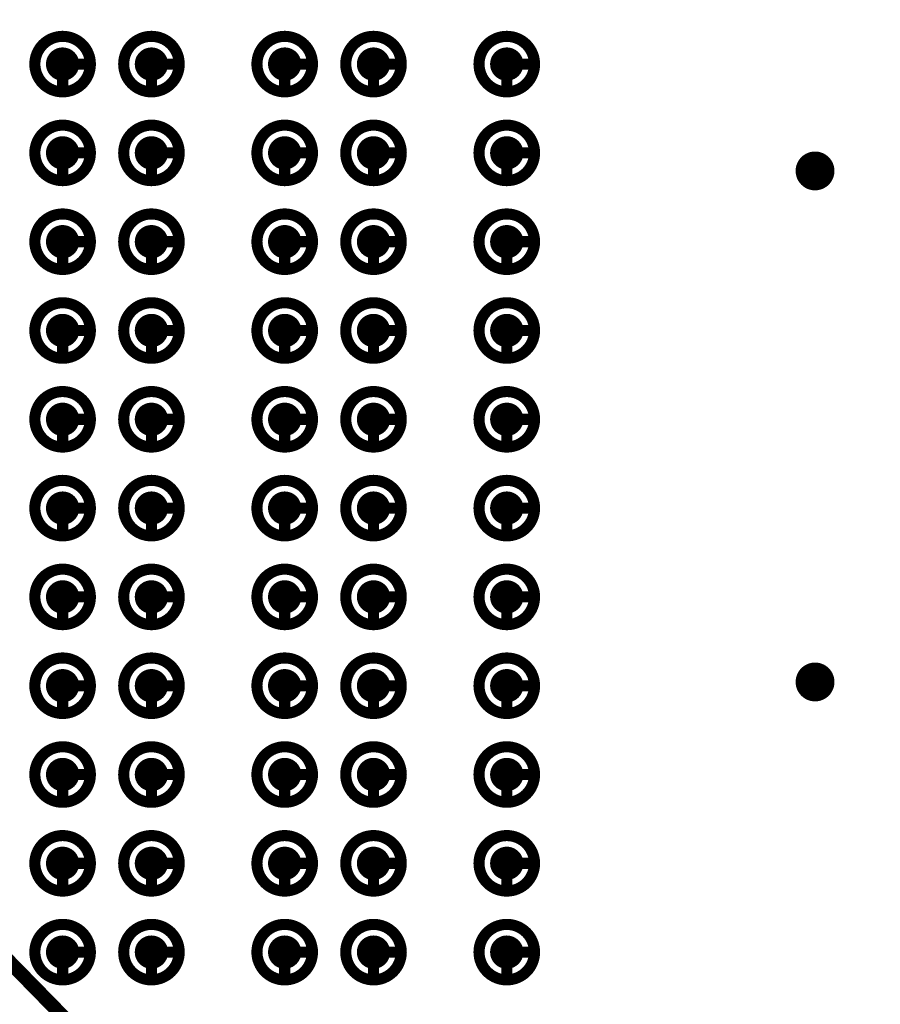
# Model space of a CAD drawing. Header units: millimetres. Extents: x 62 to 363, y 42 to 391.
# Tile 147 of 216: x 339 to 347, y 89 to 98. Entities that reach past the tile are written whole.
import ezdxf

# ---------------------------------------------------------------- set-up
doc = ezdxf.new("R2010")
doc.units = ezdxf.units.MM
for name, color, linetype in [('Mechanical8', 56, 'Continuous'), ('PadHoleLayer', 156, 'Continuous'), ('ViaHoleLayer', 16, 'Continuous')]:
    doc.layers.add(name, color=color, linetype=linetype)

# ---------------------------------------------------------------- blocks, each defined once
blk = doc.blocks.new('SAMTEC_SEAM8_40_S02_0_S_10_2_GP_K_HP_64')
at = {"layer": 'Mechanical8'}
for points, const_width in [([(6.25, 4.6, 1), (5.75, 4.6, 1)], 0.1), ([(5.975, 4.85, 1), (6.025, 4.85, 1)], 0.05), ([(7.05, 4.6, 1), (6.55, 4.6, 1)], 0.1), ([(6.775, 4.85, 1), (6.825, 4.85, 1)], 0.05), ([(7.85, 4.6, 1), (7.35, 4.6, 1)], 0.1), ([(7.575, 4.85, 1), (7.625, 4.85, 1)], 0.05), ([(8.65, 4.6, 1), (8.15, 4.6, 1)], 0.1), ([(8.375, 4.85, 1), (8.425, 4.85, 1)], 0.05), ([(9.45, 4.6, 1), (8.95, 4.6, 1)], 0.1), ([(9.175, 4.85, 1), (9.225, 4.85, 1)], 0.05), ([(10.25, 4.6, 1), (9.75, 4.6, 1)], 0.1), ([(9.975, 4.85, 1), (10.025, 4.85, 1)], 0.05), ([(11.05, 4.6, 1), (10.55, 4.6, 1)], 0.1), ([(10.775, 4.85, 1), (10.825, 4.85, 1)], 0.05), ([(11.85, 4.6, 1), (11.35, 4.6, 1)], 0.1), ([(11.575, 4.85, 1), (11.625, 4.85, 1)], 0.05), ([(12.65, 4.6, 1), (12.15, 4.6, 1)], 0.1), ([(12.375, 4.85, 1), (12.425, 4.85, 1)], 0.05), ([(13.45, 4.6, 1), (12.95, 4.6, 1)], 0.1), ([(13.175, 4.85, 1), (13.225, 4.85, 1)], 0.05), ([(14.25, 4.6, 1), (13.75, 4.6, 1)], 0.1), ([(13.975, 4.85, 1), (14.025, 4.85, 1)], 0.05), ([(5.725, 4.6, 1), (5.775, 4.6, 1)], 0.05), ([(5.975, 4.6, 1), (6.025, 4.6, 1)], 0.05), ([(5.975, 4.6, 1), (6.025, 4.6, 1)], 0.05), ([(6.225, 4.6, 1), (6.275, 4.6, 1)], 0.05), ([(6.225, 4.6, 1), (6.275, 4.6, 1)], 0.05), ([(6.525, 4.6, 1), (6.575, 4.6, 1)], 0.05), ([(6.775, 4.6, 1), (6.825, 4.6, 1)], 0.05), ([(6.775, 4.6, 1), (6.825, 4.6, 1)], 0.05), ([(7.025, 4.6, 1), (7.075, 4.6, 1)], 0.05), ([(7.025, 4.6, 1), (7.075, 4.6, 1)], 0.05), ([(7.325, 4.6, 1), (7.375, 4.6, 1)], 0.05), ([(7.575, 4.6, 1), (7.625, 4.6, 1)], 0.05), ([(7.575, 4.6, 1), (7.625, 4.6, 1)], 0.05), ([(7.825, 4.6, 1), (7.875, 4.6, 1)], 0.05), ([(7.825, 4.6, 1), (7.875, 4.6, 1)], 0.05), ([(8.125, 4.6, 1), (8.175, 4.6, 1)], 0.05), ([(8.375, 4.6, 1), (8.425, 4.6, 1)], 0.05), ([(8.375, 4.6, 1), (8.425, 4.6, 1)], 0.05), ([(8.625, 4.6, 1), (8.675, 4.6, 1)], 0.05), ([(8.625, 4.6, 1), (8.675, 4.6, 1)], 0.05), ([(8.925, 4.6, 1), (8.975, 4.6, 1)], 0.05), ([(9.175, 4.6, 1), (9.225, 4.6, 1)], 0.05), ([(9.175, 4.6, 1), (9.225, 4.6, 1)], 0.05), ([(9.425, 4.6, 1), (9.475, 4.6, 1)], 0.05), ([(9.425, 4.6, 1), (9.475, 4.6, 1)], 0.05), ([(9.725, 4.6, 1), (9.775, 4.6, 1)], 0.05), ([(9.975, 4.6, 1), (10.025, 4.6, 1)], 0.05), ([(9.975, 4.6, 1), (10.025, 4.6, 1)], 0.05), ([(10.225, 4.6, 1), (10.275, 4.6, 1)], 0.05), ([(10.225, 4.6, 1), (10.275, 4.6, 1)], 0.05), ([(10.525, 4.6, 1), (10.575, 4.6, 1)], 0.05), ([(10.775, 4.6, 1), (10.825, 4.6, 1)], 0.05), ([(10.775, 4.6, 1), (10.825, 4.6, 1)], 0.05), ([(11.025, 4.6, 1), (11.075, 4.6, 1)], 0.05), ([(11.025, 4.6, 1), (11.075, 4.6, 1)], 0.05), ([(11.325, 4.6, 1), (11.375, 4.6, 1)], 0.05), ([(11.575, 4.6, 1), (11.625, 4.6, 1)], 0.05), ([(11.575, 4.6, 1), (11.625, 4.6, 1)], 0.05), ([(11.825, 4.6, 1), (11.875, 4.6, 1)], 0.05), ([(11.825, 4.6, 1), (11.875, 4.6, 1)], 0.05), ([(12.125, 4.6, 1), (12.175, 4.6, 1)], 0.05), ([(12.375, 4.6, 1), (12.425, 4.6, 1)], 0.05), ([(12.375, 4.6, 1), (12.425, 4.6, 1)], 0.05), ([(12.625, 4.6, 1), (12.675, 4.6, 1)], 0.05), ([(12.625, 4.6, 1), (12.675, 4.6, 1)], 0.05), ([(12.925, 4.6, 1), (12.975, 4.6, 1)], 0.05), ([(13.175, 4.6, 1), (13.225, 4.6, 1)], 0.05), ([(13.175, 4.6, 1), (13.225, 4.6, 1)], 0.05), ([(13.425, 4.6, 1), (13.475, 4.6, 1)], 0.05), ([(13.425, 4.6, 1), (13.475, 4.6, 1)], 0.05), ([(13.725, 4.6, 1), (13.775, 4.6, 1)], 0.05), ([(13.975, 4.6, 1), (14.025, 4.6, 1)], 0.05), ([(13.975, 4.6, 1), (14.025, 4.6, 1)], 0.05), ([(14.225, 4.6, 1), (14.275, 4.6, 1)], 0.05), ([(14.225, 4.6, 1), (14.275, 4.6, 1)], 0.05), ([(6.25, 3.4, 1), (5.75, 3.4, 1)], 0.1), ([(5.975, 3.65, 1), (6.025, 3.65, 1)], 0.05), ([(7.05, 3.4, 1), (6.55, 3.4, 1)], 0.1), ([(6.775, 3.65, 1), (6.825, 3.65, 1)], 0.05), ([(7.85, 3.4, 1), (7.35, 3.4, 1)], 0.1), ([(7.575, 3.65, 1), (7.625, 3.65, 1)], 0.05), ([(8.65, 3.4, 1), (8.15, 3.4, 1)], 0.1), ([(8.375, 3.65, 1), (8.425, 3.65, 1)], 0.05), ([(9.45, 3.4, 1), (8.95, 3.4, 1)], 0.1), ([(9.175, 3.65, 1), (9.225, 3.65, 1)], 0.05), ([(10.25, 3.4, 1), (9.75, 3.4, 1)], 0.1), ([(9.975, 3.65, 1), (10.025, 3.65, 1)], 0.05), ([(11.05, 3.4, 1), (10.55, 3.4, 1)], 0.1), ([(10.775, 3.65, 1), (10.825, 3.65, 1)], 0.05), ([(11.85, 3.4, 1), (11.35, 3.4, 1)], 0.1), ([(11.575, 3.65, 1), (11.625, 3.65, 1)], 0.05), ([(12.65, 3.4, 1), (12.15, 3.4, 1)], 0.1), ([(12.375, 3.65, 1), (12.425, 3.65, 1)], 0.05), ([(13.45, 3.4, 1), (12.95, 3.4, 1)], 0.1), ([(13.175, 3.65, 1), (13.225, 3.65, 1)], 0.05), ([(14.25, 3.4, 1), (13.75, 3.4, 1)], 0.1), ([(13.975, 3.65, 1), (14.025, 3.65, 1)], 0.05), ([(5.725, 3.4, 1), (5.775, 3.4, 1)], 0.05), ([(5.975, 3.4, 1), (6.025, 3.4, 1)], 0.05), ([(5.975, 3.4, 1), (6.025, 3.4, 1)], 0.05), ([(6.225, 3.4, 1), (6.275, 3.4, 1)], 0.05), ([(6.225, 3.4, 1), (6.275, 3.4, 1)], 0.05), ([(6.525, 3.4, 1), (6.575, 3.4, 1)], 0.05), ([(6.775, 3.4, 1), (6.825, 3.4, 1)], 0.05), ([(6.775, 3.4, 1), (6.825, 3.4, 1)], 0.05), ([(7.025, 3.4, 1), (7.075, 3.4, 1)], 0.05), ([(7.025, 3.4, 1), (7.075, 3.4, 1)], 0.05), ([(7.325, 3.4, 1), (7.375, 3.4, 1)], 0.05), ([(7.575, 3.4, 1), (7.625, 3.4, 1)], 0.05), ([(7.575, 3.4, 1), (7.625, 3.4, 1)], 0.05), ([(7.825, 3.4, 1), (7.875, 3.4, 1)], 0.05), ([(7.825, 3.4, 1), (7.875, 3.4, 1)], 0.05), ([(8.125, 3.4, 1), (8.175, 3.4, 1)], 0.05), ([(8.375, 3.4, 1), (8.425, 3.4, 1)], 0.05), ([(8.375, 3.4, 1), (8.425, 3.4, 1)], 0.05), ([(8.625, 3.4, 1), (8.675, 3.4, 1)], 0.05), ([(8.625, 3.4, 1), (8.675, 3.4, 1)], 0.05), ([(8.925, 3.4, 1), (8.975, 3.4, 1)], 0.05), ([(9.175, 3.4, 1), (9.225, 3.4, 1)], 0.05), ([(9.175, 3.4, 1), (9.225, 3.4, 1)], 0.05), ([(9.425, 3.4, 1), (9.475, 3.4, 1)], 0.05), ([(9.425, 3.4, 1), (9.475, 3.4, 1)], 0.05), ([(9.725, 3.4, 1), (9.775, 3.4, 1)], 0.05), ([(9.975, 3.4, 1), (10.025, 3.4, 1)], 0.05), ([(9.975, 3.4, 1), (10.025, 3.4, 1)], 0.05), ([(10.225, 3.4, 1), (10.275, 3.4, 1)], 0.05), ([(10.225, 3.4, 1), (10.275, 3.4, 1)], 0.05), ([(10.525, 3.4, 1), (10.575, 3.4, 1)], 0.05), ([(10.775, 3.4, 1), (10.825, 3.4, 1)], 0.05), ([(10.775, 3.4, 1), (10.825, 3.4, 1)], 0.05), ([(11.025, 3.4, 1), (11.075, 3.4, 1)], 0.05), ([(11.025, 3.4, 1), (11.075, 3.4, 1)], 0.05), ([(11.325, 3.4, 1), (11.375, 3.4, 1)], 0.05), ([(11.575, 3.4, 1), (11.625, 3.4, 1)], 0.05), ([(11.575, 3.4, 1), (11.625, 3.4, 1)], 0.05), ([(11.825, 3.4, 1), (11.875, 3.4, 1)], 0.05), ([(11.825, 3.4, 1), (11.875, 3.4, 1)], 0.05), ([(12.125, 3.4, 1), (12.175, 3.4, 1)], 0.05), ([(12.375, 3.4, 1), (12.425, 3.4, 1)], 0.05), ([(12.375, 3.4, 1), (12.425, 3.4, 1)], 0.05), ([(12.625, 3.4, 1), (12.675, 3.4, 1)], 0.05), ([(12.625, 3.4, 1), (12.675, 3.4, 1)], 0.05), ([(12.925, 3.4, 1), (12.975, 3.4, 1)], 0.05), ([(13.175, 3.4, 1), (13.225, 3.4, 1)], 0.05), ([(13.175, 3.4, 1), (13.225, 3.4, 1)], 0.05), ([(13.425, 3.4, 1), (13.475, 3.4, 1)], 0.05), ([(13.425, 3.4, 1), (13.475, 3.4, 1)], 0.05), ([(13.725, 3.4, 1), (13.775, 3.4, 1)], 0.05), ([(13.975, 3.4, 1), (14.025, 3.4, 1)], 0.05), ([(13.975, 3.4, 1), (14.025, 3.4, 1)], 0.05), ([(14.225, 3.4, 1), (14.275, 3.4, 1)], 0.05), ([(14.225, 3.4, 1), (14.275, 3.4, 1)], 0.05), ([(6.25, 2.6, 1), (5.75, 2.6, 1)], 0.1), ([(5.975, 2.85, 1), (6.025, 2.85, 1)], 0.05), ([(7.05, 2.6, 1), (6.55, 2.6, 1)], 0.1), ([(6.775, 2.85, 1), (6.825, 2.85, 1)], 0.05), ([(7.85, 2.6, 1), (7.35, 2.6, 1)], 0.1), ([(7.575, 2.85, 1), (7.625, 2.85, 1)], 0.05), ([(8.65, 2.6, 1), (8.15, 2.6, 1)], 0.1), ([(8.375, 2.85, 1), (8.425, 2.85, 1)], 0.05), ([(9.45, 2.6, 1), (8.95, 2.6, 1)], 0.1), ([(9.175, 2.85, 1), (9.225, 2.85, 1)], 0.05), ([(10.25, 2.6, 1), (9.75, 2.6, 1)], 0.1), ([(9.975, 2.85, 1), (10.025, 2.85, 1)], 0.05), ([(11.05, 2.6, 1), (10.55, 2.6, 1)], 0.1), ([(10.775, 2.85, 1), (10.825, 2.85, 1)], 0.05), ([(11.85, 2.6, 1), (11.35, 2.6, 1)], 0.1), ([(11.575, 2.85, 1), (11.625, 2.85, 1)], 0.05), ([(12.65, 2.6, 1), (12.15, 2.6, 1)], 0.1), ([(12.375, 2.85, 1), (12.425, 2.85, 1)], 0.05), ([(13.45, 2.6, 1), (12.95, 2.6, 1)], 0.1), ([(13.175, 2.85, 1), (13.225, 2.85, 1)], 0.05), ([(14.25, 2.6, 1), (13.75, 2.6, 1)], 0.1), ([(13.975, 2.85, 1), (14.025, 2.85, 1)], 0.05), ([(5.725, 2.6, 1), (5.775, 2.6, 1)], 0.05), ([(5.975, 2.6, 1), (6.025, 2.6, 1)], 0.05), ([(5.975, 2.6, 1), (6.025, 2.6, 1)], 0.05), ([(6.225, 2.6, 1), (6.275, 2.6, 1)], 0.05), ([(6.225, 2.6, 1), (6.275, 2.6, 1)], 0.05), ([(6.525, 2.6, 1), (6.575, 2.6, 1)], 0.05), ([(6.775, 2.6, 1), (6.825, 2.6, 1)], 0.05), ([(6.775, 2.6, 1), (6.825, 2.6, 1)], 0.05), ([(7.025, 2.6, 1), (7.075, 2.6, 1)], 0.05), ([(7.025, 2.6, 1), (7.075, 2.6, 1)], 0.05), ([(7.325, 2.6, 1), (7.375, 2.6, 1)], 0.05), ([(7.575, 2.6, 1), (7.625, 2.6, 1)], 0.05), ([(7.575, 2.6, 1), (7.625, 2.6, 1)], 0.05), ([(7.825, 2.6, 1), (7.875, 2.6, 1)], 0.05), ([(7.825, 2.6, 1), (7.875, 2.6, 1)], 0.05), ([(8.125, 2.6, 1), (8.175, 2.6, 1)], 0.05), ([(8.375, 2.6, 1), (8.425, 2.6, 1)], 0.05), ([(8.375, 2.6, 1), (8.425, 2.6, 1)], 0.05), ([(8.625, 2.6, 1), (8.675, 2.6, 1)], 0.05), ([(8.625, 2.6, 1), (8.675, 2.6, 1)], 0.05), ([(8.925, 2.6, 1), (8.975, 2.6, 1)], 0.05), ([(9.175, 2.6, 1), (9.225, 2.6, 1)], 0.05), ([(9.175, 2.6, 1), (9.225, 2.6, 1)], 0.05), ([(9.425, 2.6, 1), (9.475, 2.6, 1)], 0.05), ([(9.425, 2.6, 1), (9.475, 2.6, 1)], 0.05), ([(9.725, 2.6, 1), (9.775, 2.6, 1)], 0.05), ([(9.975, 2.6, 1), (10.025, 2.6, 1)], 0.05), ([(9.975, 2.6, 1), (10.025, 2.6, 1)], 0.05), ([(10.225, 2.6, 1), (10.275, 2.6, 1)], 0.05), ([(10.225, 2.6, 1), (10.275, 2.6, 1)], 0.05), ([(10.525, 2.6, 1), (10.575, 2.6, 1)], 0.05), ([(10.775, 2.6, 1), (10.825, 2.6, 1)], 0.05), ([(10.775, 2.6, 1), (10.825, 2.6, 1)], 0.05), ([(11.025, 2.6, 1), (11.075, 2.6, 1)], 0.05), ([(11.025, 2.6, 1), (11.075, 2.6, 1)], 0.05), ([(11.325, 2.6, 1), (11.375, 2.6, 1)], 0.05), ([(11.575, 2.6, 1), (11.625, 2.6, 1)], 0.05), ([(11.575, 2.6, 1), (11.625, 2.6, 1)], 0.05), ([(11.825, 2.6, 1), (11.875, 2.6, 1)], 0.05), ([(11.825, 2.6, 1), (11.875, 2.6, 1)], 0.05), ([(12.125, 2.6, 1), (12.175, 2.6, 1)], 0.05), ([(12.375, 2.6, 1), (12.425, 2.6, 1)], 0.05), ([(12.375, 2.6, 1), (12.425, 2.6, 1)], 0.05), ([(12.625, 2.6, 1), (12.675, 2.6, 1)], 0.05), ([(12.625, 2.6, 1), (12.675, 2.6, 1)], 0.05), ([(12.925, 2.6, 1), (12.975, 2.6, 1)], 0.05), ([(13.175, 2.6, 1), (13.225, 2.6, 1)], 0.05), ([(13.175, 2.6, 1), (13.225, 2.6, 1)], 0.05), ([(13.425, 2.6, 1), (13.475, 2.6, 1)], 0.05), ([(13.425, 2.6, 1), (13.475, 2.6, 1)], 0.05), ([(13.725, 2.6, 1), (13.775, 2.6, 1)], 0.05), ([(13.975, 2.6, 1), (14.025, 2.6, 1)], 0.05), ([(13.975, 2.6, 1), (14.025, 2.6, 1)], 0.05), ([(14.225, 2.6, 1), (14.275, 2.6, 1)], 0.05), ([(14.225, 2.6, 1), (14.275, 2.6, 1)], 0.05), ([(6.25, 1.4, 1), (5.75, 1.4, 1)], 0.1), ([(5.975, 1.65, 1), (6.025, 1.65, 1)], 0.05), ([(7.05, 1.4, 1), (6.55, 1.4, 1)], 0.1), ([(6.775, 1.65, 1), (6.825, 1.65, 1)], 0.05), ([(7.85, 1.4, 1), (7.35, 1.4, 1)], 0.1), ([(7.575, 1.65, 1), (7.625, 1.65, 1)], 0.05), ([(8.65, 1.4, 1), (8.15, 1.4, 1)], 0.1), ([(8.375, 1.65, 1), (8.425, 1.65, 1)], 0.05), ([(9.45, 1.4, 1), (8.95, 1.4, 1)], 0.1), ([(9.175, 1.65, 1), (9.225, 1.65, 1)], 0.05), ([(10.25, 1.4, 1), (9.75, 1.4, 1)], 0.1), ([(9.975, 1.65, 1), (10.025, 1.65, 1)], 0.05), ([(11.05, 1.4, 1), (10.55, 1.4, 1)], 0.1), ([(10.775, 1.65, 1), (10.825, 1.65, 1)], 0.05), ([(11.85, 1.4, 1), (11.35, 1.4, 1)], 0.1), ([(11.575, 1.65, 1), (11.625, 1.65, 1)], 0.05), ([(12.65, 1.4, 1), (12.15, 1.4, 1)], 0.1), ([(12.375, 1.65, 1), (12.425, 1.65, 1)], 0.05), ([(13.45, 1.4, 1), (12.95, 1.4, 1)], 0.1), ([(13.175, 1.65, 1), (13.225, 1.65, 1)], 0.05), ([(14.25, 1.4, 1), (13.75, 1.4, 1)], 0.1), ([(13.975, 1.65, 1), (14.025, 1.65, 1)], 0.05), ([(5.725, 1.4, 1), (5.775, 1.4, 1)], 0.05), ([(5.975, 1.4, 1), (6.025, 1.4, 1)], 0.05), ([(5.975, 1.4, 1), (6.025, 1.4, 1)], 0.05), ([(6.225, 1.4, 1), (6.275, 1.4, 1)], 0.05), ([(6.225, 1.4, 1), (6.275, 1.4, 1)], 0.05), ([(6.525, 1.4, 1), (6.575, 1.4, 1)], 0.05), ([(6.775, 1.4, 1), (6.825, 1.4, 1)], 0.05), ([(6.775, 1.4, 1), (6.825, 1.4, 1)], 0.05), ([(7.025, 1.4, 1), (7.075, 1.4, 1)], 0.05), ([(7.025, 1.4, 1), (7.075, 1.4, 1)], 0.05), ([(7.325, 1.4, 1), (7.375, 1.4, 1)], 0.05), ([(7.575, 1.4, 1), (7.625, 1.4, 1)], 0.05), ([(7.575, 1.4, 1), (7.625, 1.4, 1)], 0.05), ([(7.825, 1.4, 1), (7.875, 1.4, 1)], 0.05), ([(7.825, 1.4, 1), (7.875, 1.4, 1)], 0.05), ([(8.125, 1.4, 1), (8.175, 1.4, 1)], 0.05), ([(8.375, 1.4, 1), (8.425, 1.4, 1)], 0.05), ([(8.375, 1.4, 1), (8.425, 1.4, 1)], 0.05), ([(8.625, 1.4, 1), (8.675, 1.4, 1)], 0.05), ([(8.625, 1.4, 1), (8.675, 1.4, 1)], 0.05), ([(8.925, 1.4, 1), (8.975, 1.4, 1)], 0.05), ([(9.175, 1.4, 1), (9.225, 1.4, 1)], 0.05), ([(9.175, 1.4, 1), (9.225, 1.4, 1)], 0.05), ([(9.425, 1.4, 1), (9.475, 1.4, 1)], 0.05), ([(9.425, 1.4, 1), (9.475, 1.4, 1)], 0.05), ([(9.725, 1.4, 1), (9.775, 1.4, 1)], 0.05), ([(9.975, 1.4, 1), (10.025, 1.4, 1)], 0.05), ([(9.975, 1.4, 1), (10.025, 1.4, 1)], 0.05), ([(10.225, 1.4, 1), (10.275, 1.4, 1)], 0.05), ([(10.225, 1.4, 1), (10.275, 1.4, 1)], 0.05), ([(10.525, 1.4, 1), (10.575, 1.4, 1)], 0.05), ([(10.775, 1.4, 1), (10.825, 1.4, 1)], 0.05), ([(10.775, 1.4, 1), (10.825, 1.4, 1)], 0.05), ([(11.025, 1.4, 1), (11.075, 1.4, 1)], 0.05), ([(11.025, 1.4, 1), (11.075, 1.4, 1)], 0.05), ([(11.325, 1.4, 1), (11.375, 1.4, 1)], 0.05), ([(11.575, 1.4, 1), (11.625, 1.4, 1)], 0.05), ([(11.575, 1.4, 1), (11.625, 1.4, 1)], 0.05), ([(11.825, 1.4, 1), (11.875, 1.4, 1)], 0.05), ([(11.825, 1.4, 1), (11.875, 1.4, 1)], 0.05), ([(12.125, 1.4, 1), (12.175, 1.4, 1)], 0.05), ([(12.375, 1.4, 1), (12.425, 1.4, 1)], 0.05), ([(12.375, 1.4, 1), (12.425, 1.4, 1)], 0.05), ([(12.625, 1.4, 1), (12.675, 1.4, 1)], 0.05), ([(12.625, 1.4, 1), (12.675, 1.4, 1)], 0.05), ([(12.925, 1.4, 1), (12.975, 1.4, 1)], 0.05), ([(13.175, 1.4, 1), (13.225, 1.4, 1)], 0.05), ([(13.175, 1.4, 1), (13.225, 1.4, 1)], 0.05), ([(13.425, 1.4, 1), (13.475, 1.4, 1)], 0.05), ([(13.425, 1.4, 1), (13.475, 1.4, 1)], 0.05), ([(13.725, 1.4, 1), (13.775, 1.4, 1)], 0.05), ([(13.975, 1.4, 1), (14.025, 1.4, 1)], 0.05), ([(13.975, 1.4, 1), (14.025, 1.4, 1)], 0.05), ([(14.225, 1.4, 1), (14.275, 1.4, 1)], 0.05), ([(14.225, 1.4, 1), (14.275, 1.4, 1)], 0.05), ([(6.25, 0.6, 1), (5.75, 0.6, 1)], 0.1), ([(5.975, 0.85, 1), (6.025, 0.85, 1)], 0.05), ([(7.05, 0.6, 1), (6.55, 0.6, 1)], 0.1), ([(6.775, 0.85, 1), (6.825, 0.85, 1)], 0.05), ([(7.85, 0.6, 1), (7.35, 0.6, 1)], 0.1), ([(7.575, 0.85, 1), (7.625, 0.85, 1)], 0.05), ([(8.65, 0.6, 1), (8.15, 0.6, 1)], 0.1), ([(8.375, 0.85, 1), (8.425, 0.85, 1)], 0.05), ([(9.45, 0.6, 1), (8.95, 0.6, 1)], 0.1), ([(9.175, 0.85, 1), (9.225, 0.85, 1)], 0.05), ([(10.25, 0.6, 1), (9.75, 0.6, 1)], 0.1), ([(9.975, 0.85, 1), (10.025, 0.85, 1)], 0.05), ([(11.05, 0.6, 1), (10.55, 0.6, 1)], 0.1), ([(10.775, 0.85, 1), (10.825, 0.85, 1)], 0.05), ([(11.85, 0.6, 1), (11.35, 0.6, 1)], 0.1), ([(11.575, 0.85, 1), (11.625, 0.85, 1)], 0.05), ([(12.65, 0.6, 1), (12.15, 0.6, 1)], 0.1), ([(12.375, 0.85, 1), (12.425, 0.85, 1)], 0.05), ([(13.45, 0.6, 1), (12.95, 0.6, 1)], 0.1), ([(13.175, 0.85, 1), (13.225, 0.85, 1)], 0.05), ([(14.25, 0.6, 1), (13.75, 0.6, 1)], 0.1), ([(13.975, 0.85, 1), (14.025, 0.85, 1)], 0.05), ([(5.725, 0.6, 1), (5.775, 0.6, 1)], 0.05), ([(5.975, 0.6, 1), (6.025, 0.6, 1)], 0.05), ([(5.975, 0.6, 1), (6.025, 0.6, 1)], 0.05), ([(6.225, 0.6, 1), (6.275, 0.6, 1)], 0.05), ([(6.225, 0.6, 1), (6.275, 0.6, 1)], 0.05), ([(6.525, 0.6, 1), (6.575, 0.6, 1)], 0.05), ([(6.775, 0.6, 1), (6.825, 0.6, 1)], 0.05), ([(6.775, 0.6, 1), (6.825, 0.6, 1)], 0.05), ([(7.025, 0.6, 1), (7.075, 0.6, 1)], 0.05), ([(7.025, 0.6, 1), (7.075, 0.6, 1)], 0.05), ([(7.325, 0.6, 1), (7.375, 0.6, 1)], 0.05), ([(7.575, 0.6, 1), (7.625, 0.6, 1)], 0.05), ([(7.575, 0.6, 1), (7.625, 0.6, 1)], 0.05), ([(7.825, 0.6, 1), (7.875, 0.6, 1)], 0.05), ([(7.825, 0.6, 1), (7.875, 0.6, 1)], 0.05), ([(8.125, 0.6, 1), (8.175, 0.6, 1)], 0.05), ([(8.375, 0.6, 1), (8.425, 0.6, 1)], 0.05), ([(8.375, 0.6, 1), (8.425, 0.6, 1)], 0.05), ([(8.625, 0.6, 1), (8.675, 0.6, 1)], 0.05), ([(8.625, 0.6, 1), (8.675, 0.6, 1)], 0.05), ([(8.925, 0.6, 1), (8.975, 0.6, 1)], 0.05), ([(9.175, 0.6, 1), (9.225, 0.6, 1)], 0.05), ([(9.175, 0.6, 1), (9.225, 0.6, 1)], 0.05), ([(9.425, 0.6, 1), (9.475, 0.6, 1)], 0.05), ([(9.425, 0.6, 1), (9.475, 0.6, 1)], 0.05), ([(9.725, 0.6, 1), (9.775, 0.6, 1)], 0.05), ([(9.975, 0.6, 1), (10.025, 0.6, 1)], 0.05), ([(9.975, 0.6, 1), (10.025, 0.6, 1)], 0.05), ([(10.225, 0.6, 1), (10.275, 0.6, 1)], 0.05), ([(10.225, 0.6, 1), (10.275, 0.6, 1)], 0.05), ([(10.525, 0.6, 1), (10.575, 0.6, 1)], 0.05), ([(10.775, 0.6, 1), (10.825, 0.6, 1)], 0.05), ([(10.775, 0.6, 1), (10.825, 0.6, 1)], 0.05), ([(11.025, 0.6, 1), (11.075, 0.6, 1)], 0.05), ([(11.025, 0.6, 1), (11.075, 0.6, 1)], 0.05), ([(11.325, 0.6, 1), (11.375, 0.6, 1)], 0.05), ([(11.575, 0.6, 1), (11.625, 0.6, 1)], 0.05), ([(11.575, 0.6, 1), (11.625, 0.6, 1)], 0.05), ([(11.825, 0.6, 1), (11.875, 0.6, 1)], 0.05), ([(11.825, 0.6, 1), (11.875, 0.6, 1)], 0.05), ([(12.125, 0.6, 1), (12.175, 0.6, 1)], 0.05), ([(12.375, 0.6, 1), (12.425, 0.6, 1)], 0.05), ([(12.375, 0.6, 1), (12.425, 0.6, 1)], 0.05), ([(12.625, 0.6, 1), (12.675, 0.6, 1)], 0.05), ([(12.625, 0.6, 1), (12.675, 0.6, 1)], 0.05), ([(12.925, 0.6, 1), (12.975, 0.6, 1)], 0.05), ([(13.175, 0.6, 1), (13.225, 0.6, 1)], 0.05), ([(13.175, 0.6, 1), (13.225, 0.6, 1)], 0.05), ([(13.425, 0.6, 1), (13.475, 0.6, 1)], 0.05), ([(13.425, 0.6, 1), (13.475, 0.6, 1)], 0.05), ([(13.725, 0.6, 1), (13.775, 0.6, 1)], 0.05), ([(13.975, 0.6, 1), (14.025, 0.6, 1)], 0.05), ([(13.975, 0.6, 1), (14.025, 0.6, 1)], 0.05), ([(14.225, 0.6, 1), (14.275, 0.6, 1)], 0.05), ([(14.225, 0.6, 1), (14.275, 0.6, 1)], 0.05)]:
    blk.add_lwpolyline(points, format="xyb", close=True, dxfattribs=dict(at, const_width=const_width))
at = {"layer": 'Mechanical8', "const_width": 0.1}
for points in [[(6, 4.6), (6, 4.85)], [(6.8, 4.6), (6.8, 4.85)], [(7.6, 4.6), (7.6, 4.85)], [(8.4, 4.6), (8.4, 4.85)], [(9.2, 4.6), (9.2, 4.85)], [(10, 4.6), (10, 4.85)], [(10.8, 4.6), (10.8, 4.85)], [(11.6, 4.6), (11.6, 4.85)], [(12.4, 4.6), (12.4, 4.85)], [(13.2, 4.6), (13.2, 4.85)], [(14, 4.6), (14, 4.85)], [(6.25, 4.6), (6, 4.6)], [(7.05, 4.6), (6.8, 4.6)], [(7.85, 4.6), (7.6, 4.6)], [(8.65, 4.6), (8.4, 4.6)], [(9.45, 4.6), (9.2, 4.6)], [(10.25, 4.6), (10, 4.6)], [(11.05, 4.6), (10.8, 4.6)], [(11.85, 4.6), (11.6, 4.6)], [(12.65, 4.6), (12.4, 4.6)], [(13.45, 4.6), (13.2, 4.6)], [(14.25, 4.6), (14, 4.6)], [(6, 3.4), (6, 3.65)], [(6.8, 3.4), (6.8, 3.65)], [(7.6, 3.4), (7.6, 3.65)], [(8.4, 3.4), (8.4, 3.65)], [(9.2, 3.4), (9.2, 3.65)], [(10, 3.4), (10, 3.65)], [(10.8, 3.4), (10.8, 3.65)], [(11.6, 3.4), (11.6, 3.65)], [(12.4, 3.4), (12.4, 3.65)], [(13.2, 3.4), (13.2, 3.65)], [(14, 3.4), (14, 3.65)], [(6.25, 3.4), (6, 3.4)], [(7.05, 3.4), (6.8, 3.4)], [(7.85, 3.4), (7.6, 3.4)], [(8.65, 3.4), (8.4, 3.4)], [(9.45, 3.4), (9.2, 3.4)], [(10.25, 3.4), (10, 3.4)], [(11.05, 3.4), (10.8, 3.4)], [(11.85, 3.4), (11.6, 3.4)], [(12.65, 3.4), (12.4, 3.4)], [(13.45, 3.4), (13.2, 3.4)], [(14.25, 3.4), (14, 3.4)], [(6, 2.6), (6, 2.85)], [(6.8, 2.6), (6.8, 2.85)], [(7.6, 2.6), (7.6, 2.85)], [(8.4, 2.6), (8.4, 2.85)], [(9.2, 2.6), (9.2, 2.85)], [(10, 2.6), (10, 2.85)], [(10.8, 2.6), (10.8, 2.85)], [(11.6, 2.6), (11.6, 2.85)], [(12.4, 2.6), (12.4, 2.85)], [(13.2, 2.6), (13.2, 2.85)], [(14, 2.6), (14, 2.85)], [(6.25, 2.6), (6, 2.6)], [(7.05, 2.6), (6.8, 2.6)], [(7.85, 2.6), (7.6, 2.6)], [(8.65, 2.6), (8.4, 2.6)], [(9.45, 2.6), (9.2, 2.6)], [(10.25, 2.6), (10, 2.6)], [(11.05, 2.6), (10.8, 2.6)], [(11.85, 2.6), (11.6, 2.6)], [(12.65, 2.6), (12.4, 2.6)], [(13.45, 2.6), (13.2, 2.6)], [(14.25, 2.6), (14, 2.6)], [(6, 1.4), (6, 1.65)], [(6.8, 1.4), (6.8, 1.65)], [(7.6, 1.4), (7.6, 1.65)], [(8.4, 1.4), (8.4, 1.65)], [(9.2, 1.4), (9.2, 1.65)], [(10, 1.4), (10, 1.65)], [(10.8, 1.4), (10.8, 1.65)], [(11.6, 1.4), (11.6, 1.65)], [(12.4, 1.4), (12.4, 1.65)], [(13.2, 1.4), (13.2, 1.65)], [(14, 1.4), (14, 1.65)], [(6.25, 1.4), (6, 1.4)], [(7.05, 1.4), (6.8, 1.4)], [(7.85, 1.4), (7.6, 1.4)], [(8.65, 1.4), (8.4, 1.4)], [(9.45, 1.4), (9.2, 1.4)], [(10.25, 1.4), (10, 1.4)], [(11.05, 1.4), (10.8, 1.4)], [(11.85, 1.4), (11.6, 1.4)], [(12.65, 1.4), (12.4, 1.4)], [(13.45, 1.4), (13.2, 1.4)], [(14.25, 1.4), (14, 1.4)], [(6, 0.6), (6, 0.85)], [(6.8, 0.6), (6.8, 0.85)], [(7.6, 0.6), (7.6, 0.85)], [(8.4, 0.6), (8.4, 0.85)], [(9.2, 0.6), (9.2, 0.85)], [(10, 0.6), (10, 0.85)], [(10.8, 0.6), (10.8, 0.85)], [(11.6, 0.6), (11.6, 0.85)], [(12.4, 0.6), (12.4, 0.85)], [(13.2, 0.6), (13.2, 0.85)], [(14, 0.6), (14, 0.85)], [(6.25, 0.6), (6, 0.6)], [(7.05, 0.6), (6.8, 0.6)], [(7.85, 0.6), (7.6, 0.6)], [(8.65, 0.6), (8.4, 0.6)], [(9.45, 0.6), (9.2, 0.6)], [(10.25, 0.6), (10, 0.6)], [(11.05, 0.6), (10.8, 0.6)], [(11.85, 0.6), (11.6, 0.6)], [(12.65, 0.6), (12.4, 0.6)], [(13.45, 0.6), (13.2, 0.6)], [(14.25, 0.6), (14, 0.6)]]:
    blk.add_lwpolyline(points, dxfattribs=at)
at = {"layer": 'PadHoleLayer', "const_width": 0.15}
for points in [[(5.925, 4.6, 1), (6.075, 4.6, 1)], [(6.725, 4.6, 1), (6.875, 4.6, 1)], [(7.525, 4.6, 1), (7.675, 4.6, 1)], [(8.325, 4.6, 1), (8.475, 4.6, 1)], [(9.125, 4.6, 1), (9.275, 4.6, 1)], [(9.925, 4.6, 1), (10.075, 4.6, 1)], [(10.725, 4.6, 1), (10.875, 4.6, 1)], [(11.525, 4.6, 1), (11.675, 4.6, 1)], [(12.325, 4.6, 1), (12.475, 4.6, 1)], [(13.125, 4.6, 1), (13.275, 4.6, 1)], [(13.925, 4.6, 1), (14.075, 4.6, 1)], [(5.925, 3.4, 1), (6.075, 3.4, 1)], [(6.725, 3.4, 1), (6.875, 3.4, 1)], [(7.525, 3.4, 1), (7.675, 3.4, 1)], [(8.325, 3.4, 1), (8.475, 3.4, 1)], [(9.125, 3.4, 1), (9.275, 3.4, 1)], [(9.925, 3.4, 1), (10.075, 3.4, 1)], [(10.725, 3.4, 1), (10.875, 3.4, 1)], [(11.525, 3.4, 1), (11.675, 3.4, 1)], [(12.325, 3.4, 1), (12.475, 3.4, 1)], [(13.125, 3.4, 1), (13.275, 3.4, 1)], [(13.925, 3.4, 1), (14.075, 3.4, 1)], [(5.925, 2.6, 1), (6.075, 2.6, 1)], [(6.725, 2.6, 1), (6.875, 2.6, 1)], [(7.525, 2.6, 1), (7.675, 2.6, 1)], [(8.325, 2.6, 1), (8.475, 2.6, 1)], [(9.125, 2.6, 1), (9.275, 2.6, 1)], [(9.925, 2.6, 1), (10.075, 2.6, 1)], [(10.725, 2.6, 1), (10.875, 2.6, 1)], [(11.525, 2.6, 1), (11.675, 2.6, 1)], [(12.325, 2.6, 1), (12.475, 2.6, 1)], [(13.125, 2.6, 1), (13.275, 2.6, 1)], [(13.925, 2.6, 1), (14.075, 2.6, 1)], [(5.925, 1.4, 1), (6.075, 1.4, 1)], [(6.725, 1.4, 1), (6.875, 1.4, 1)], [(7.525, 1.4, 1), (7.675, 1.4, 1)], [(8.325, 1.4, 1), (8.475, 1.4, 1)], [(9.125, 1.4, 1), (9.275, 1.4, 1)], [(9.925, 1.4, 1), (10.075, 1.4, 1)], [(10.725, 1.4, 1), (10.875, 1.4, 1)], [(11.525, 1.4, 1), (11.675, 1.4, 1)], [(12.325, 1.4, 1), (12.475, 1.4, 1)], [(13.125, 1.4, 1), (13.275, 1.4, 1)], [(13.925, 1.4, 1), (14.075, 1.4, 1)], [(5.925, 0.6, 1), (6.075, 0.6, 1)], [(6.725, 0.6, 1), (6.875, 0.6, 1)], [(7.525, 0.6, 1), (7.675, 0.6, 1)], [(8.325, 0.6, 1), (8.475, 0.6, 1)], [(9.125, 0.6, 1), (9.275, 0.6, 1)], [(9.925, 0.6, 1), (10.075, 0.6, 1)], [(10.725, 0.6, 1), (10.875, 0.6, 1)], [(11.525, 0.6, 1), (11.675, 0.6, 1)], [(12.325, 0.6, 1), (12.475, 0.6, 1)], [(13.125, 0.6, 1), (13.275, 0.6, 1)], [(13.925, 0.6, 1), (14.075, 0.6, 1)]]:
    blk.add_lwpolyline(points, format="xyb", close=True, dxfattribs=at)

msp = doc.modelspace()

# ---------------------------------------------------------------- linework, layer by layer
at = {"layer": 'Mechanical8', "const_width": 0.127}
msp.add_lwpolyline([(214.2, 217.25), (352.2, 76.2)], dxfattribs=at)
at = {"layer": 'ViaHoleLayer', "const_width": 0.175}
for points in [[(346.1462, 96.8375, 1), (346.3213, 96.8375, 1)], [(346.1462, 92.2338, 1), (346.3213, 92.2338, 1)]]:
    msp.add_lwpolyline(points, format="xyb", close=True, dxfattribs=at)

# ---------------------------------------------------------------- block references
at = {"rotation": 270}
msp.add_blockref('SAMTEC_SEAM8_40_S02_0_S_10_2_GP_K_HP_64', (338.8575, 103.8), dxfattribs=at)

doc.saveas('drawing.dxf')
